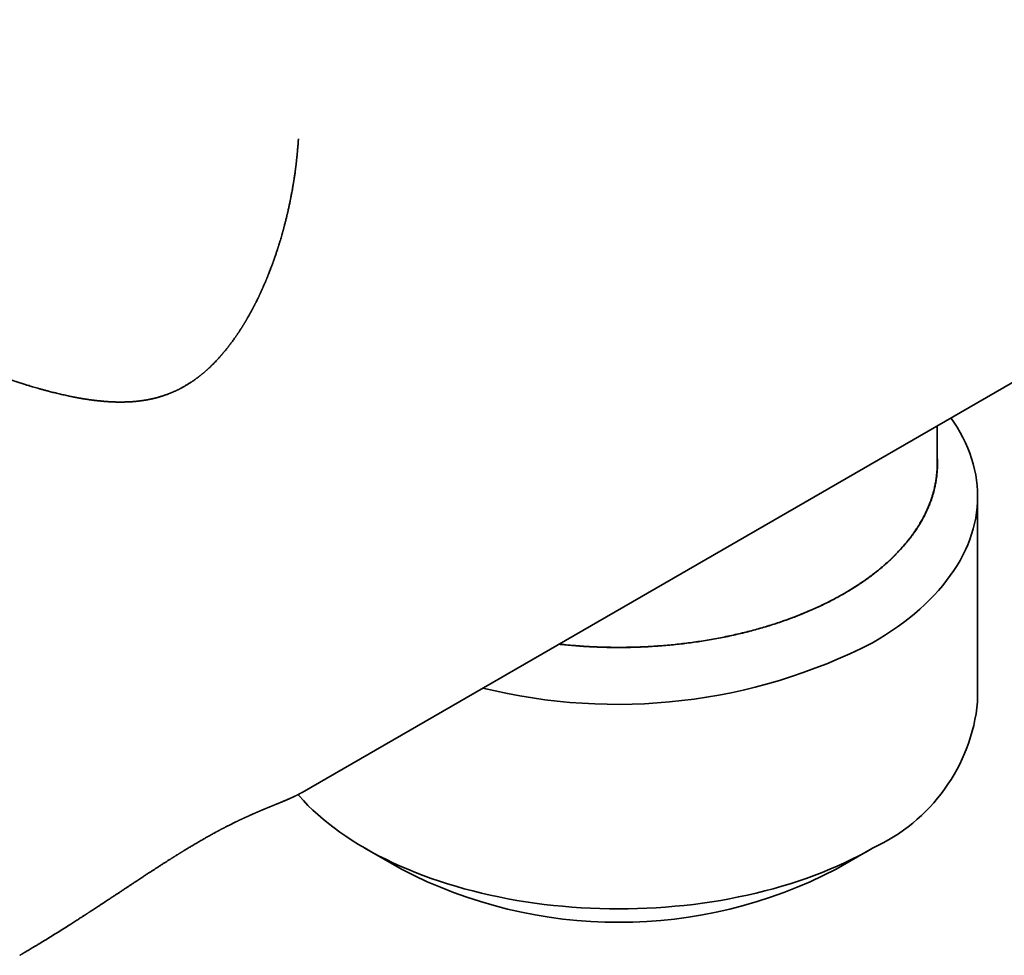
# Model space of a CAD drawing. Header units: millimetres. Extents: x 8 to 430, y 12 to 265.
# Tile 6 of 11: x 358 to 386, y 62 to 89. Entities that reach past the tile are written whole.
import ezdxf

# ---------------------------------------------------------------- set-up
doc = ezdxf.new("R2010")
doc.units = ezdxf.units.MM

msp = doc.modelspace()

# ---------------------------------------------------------------- linework, layer by layer
at = {"color": 7, "linetype": 'Continuous', "lineweight": 35}
for p, q in [((365.978, 66.472), (404.973, 88.983)), ((365.871, 85.509), (365.871, 85.506)), ((384.475, 76.051), (384.475, 77.15)), ((385.65, 69.11), (385.65, 75.095)), ((365.977, 66.472), (365.978, 66.472)), ((367.809, 64.845), (368.87, 64.233)), ((381.53, 64.233), (382.59, 64.845))]:
    msp.add_line(p, q, dxfattribs=at)
at = {"color": 7, "linetype": 'Continuous', "lineweight": 35, "flags": 128}
for points in [[(384.872, 77.379), (384.956, 77.257), (385.05, 77.109), (385.138, 76.96), (385.22, 76.809), (385.294, 76.657), (385.361, 76.504), (385.422, 76.35), (385.475, 76.195), (385.521, 76.039), (385.56, 75.883), (385.593, 75.726), (385.618, 75.569), (385.636, 75.411), (385.646, 75.253), (385.65, 75.095), (385.646, 74.937), (385.636, 74.78), (385.618, 74.622), (385.593, 74.465), (385.56, 74.308), (385.521, 74.152), (385.475, 73.996), (385.422, 73.841), (385.361, 73.687), (385.294, 73.534), (385.22, 73.382), (385.138, 73.231), (385.05, 73.082), (384.956, 72.933), (384.854, 72.787), (384.746, 72.642), (384.632, 72.498), (384.511, 72.357), (384.384, 72.217), (384.25, 72.079), (384.11, 71.943), (383.964, 71.81), (383.812, 71.678), (383.654, 71.549), (383.49, 71.423), (383.321, 71.299), (383.146, 71.177), (382.966, 71.059), (382.78, 70.943), (382.589, 70.83)], [(382.589, 64.844), (382.393, 64.734), (382.192, 64.627), (381.987, 64.523), (381.776, 64.422), (381.561, 64.324), (381.342, 64.23), (381.119, 64.138), (380.891, 64.051), (380.66, 63.966), (380.425, 63.886), (380.186, 63.809), (379.944, 63.735), (379.699, 63.665), (379.45, 63.599), (379.199, 63.537), (378.945, 63.478), (378.688, 63.424), (378.429, 63.373), (378.168, 63.326), (377.905, 63.283), (377.639, 63.244), (377.373, 63.209), (377.104, 63.179), (376.835, 63.152), (376.564, 63.129), (376.292, 63.111), (376.02, 63.096), (375.747, 63.086), (375.473, 63.08), (375.2, 63.077), (374.926, 63.08), (374.653, 63.086), (374.38, 63.096), (374.108, 63.111), (373.836, 63.129), (373.565, 63.152), (373.296, 63.179), (373.027, 63.209), (372.76, 63.244), (372.495, 63.283), (372.232, 63.326), (371.971, 63.373), (371.712, 63.424), (371.455, 63.478), (371.201, 63.537), (370.949, 63.599), (370.701, 63.665), (370.456, 63.735), (370.214, 63.809), (369.975, 63.886), (369.74, 63.966), (369.508, 64.051), (369.281, 64.138), (369.058, 64.23), (368.838, 64.324), (368.623, 64.422), (368.413, 64.523), (368.207, 64.627), (368.007, 64.734), (367.811, 64.844), (367.62, 64.958), (367.434, 65.074), (367.254, 65.192), (367.079, 65.314), (366.909, 65.438), (366.746, 65.564), (366.588, 65.693), (366.436, 65.825), (366.29, 65.958), (366.15, 66.094), (366.016, 66.232), (365.889, 66.371), (365.858, 66.406)]]:
    msp.add_lwpolyline(points, dxfattribs=at)
at = {"color": 7, "linetype": 'Continuous', "lineweight": 35}
for centre, radius, start, end in [((375.156, 85.328), 16.293, 256.1087, 297.1441), ((380.416, 69.635), 5.26, 294.4015, 354.2784), ((375.2, 76.41), 13.724, 242.5352, 297.4648)]:
    msp.add_arc(centre, radius, start, end, dxfattribs=at)
for points, knots in [([(365.871, 85.509), (365.871, 85.504), (365.87, 85.493), (365.869, 85.473), (365.867, 85.449), (365.865, 85.422), (365.863, 85.39), (365.861, 85.355), (365.858, 85.317), (365.854, 85.277), (365.851, 85.237), (365.848, 85.198), (365.845, 85.165), (365.842, 85.136), (365.84, 85.113), (365.838, 85.093), (365.837, 85.076), (365.835, 85.058), (365.833, 85.037), (365.83, 85.012), (365.827, 84.983), (365.824, 84.95), (365.82, 84.915), (365.817, 84.882), (365.813, 84.851), (365.81, 84.822), (365.806, 84.792), (365.803, 84.761), (365.799, 84.732), (365.796, 84.706), (365.793, 84.686), (365.791, 84.671), (365.79, 84.658), (365.788, 84.644), (365.786, 84.627), (365.783, 84.607), (365.776, 84.551), (365.763, 84.462), (365.75, 84.375), (365.742, 84.321), (365.739, 84.302), (365.736, 84.283), (365.733, 84.266), (365.731, 84.251), (365.729, 84.239), (365.728, 84.231), (365.726, 84.221), (365.724, 84.207), (365.72, 84.186), (365.716, 84.158), (365.71, 84.124), (365.703, 84.083), (365.695, 84.035), (365.685, 83.98), (365.675, 83.925), (365.664, 83.868), (365.656, 83.824), (365.649, 83.791), (365.645, 83.771), (365.642, 83.755), (365.639, 83.74), (365.635, 83.721), (365.63, 83.697), (365.624, 83.668), (365.616, 83.629), (365.606, 83.581), (365.594, 83.527), (365.583, 83.477), (365.573, 83.431), (365.564, 83.392), (365.557, 83.359), (365.55, 83.331), (365.544, 83.306), (365.538, 83.28), (365.53, 83.247), (365.521, 83.207), (365.51, 83.165), (365.5, 83.123), (365.489, 83.079), (365.477, 83.031), (365.466, 82.99), (365.457, 82.958), (365.451, 82.935), (365.445, 82.913), (365.44, 82.893), (365.436, 82.877), (365.432, 82.864), (365.43, 82.855), (365.427, 82.845), (365.423, 82.831), (365.418, 82.812), (365.411, 82.787), (365.403, 82.76), (365.395, 82.73), (365.383, 82.687), (365.366, 82.63), (365.348, 82.57), (365.333, 82.52), (365.321, 82.481), (365.31, 82.444), (365.299, 82.409), (365.289, 82.377), (365.28, 82.348), (365.27, 82.318), (365.258, 82.282), (365.244, 82.238), (365.228, 82.19), (365.212, 82.141), (365.196, 82.095), (365.181, 82.053), (365.168, 82.015), (365.156, 81.982), (365.146, 81.954), (365.138, 81.93), (365.13, 81.908), (365.122, 81.885), (365.112, 81.858), (365.1, 81.826), (365.086, 81.789), (365.071, 81.748), (365.053, 81.701), (365.032, 81.648), (365.014, 81.602), (365, 81.566), (364.99, 81.541), (364.981, 81.518), (364.972, 81.497), (364.965, 81.48), (364.96, 81.467), (364.956, 81.456), (364.952, 81.447), (364.946, 81.433), (364.939, 81.416), (364.93, 81.393), (364.917, 81.363), (364.902, 81.327), (364.884, 81.286), (364.866, 81.244), (364.85, 81.208), (364.836, 81.177), (364.825, 81.15), (364.813, 81.124), (364.801, 81.097), (364.789, 81.072), (364.78, 81.051), (364.772, 81.035), (364.766, 81.022), (364.761, 81.011), (364.757, 81.003), (364.754, 80.996), (364.75, 80.987), (364.744, 80.975), (364.737, 80.959), (364.728, 80.941), (364.719, 80.922), (364.71, 80.903), (364.701, 80.883), (364.686, 80.853), (364.666, 80.811), (364.644, 80.768), (364.627, 80.735), (364.615, 80.711), (364.603, 80.687), (364.591, 80.663), (364.58, 80.642), (364.572, 80.626), (364.565, 80.613), (364.56, 80.604), (364.556, 80.596), (364.552, 80.589), (364.547, 80.578), (364.538, 80.562), (364.527, 80.541), (364.513, 80.515), (364.497, 80.486), (364.481, 80.457), (364.464, 80.426), (364.446, 80.393), (364.427, 80.36), (364.41, 80.328), (364.395, 80.302), (364.383, 80.281), (364.373, 80.264), (364.362, 80.246), (364.352, 80.228), (364.342, 80.211), (364.332, 80.195), (364.324, 80.181), (364.318, 80.172), (364.314, 80.165), (364.31, 80.157), (364.304, 80.149), (364.298, 80.138), (364.289, 80.123), (364.278, 80.104), (364.264, 80.082), (364.249, 80.058), (364.234, 80.033), (364.219, 80.009), (364.203, 79.984), (364.186, 79.959), (364.169, 79.932), (364.152, 79.906), (364.137, 79.883), (364.124, 79.863), (364.112, 79.846), (364.101, 79.83), (364.089, 79.812), (364.076, 79.792), (364.061, 79.77), (364.04, 79.741), (364.014, 79.703), (363.982, 79.657), (363.948, 79.611), (363.92, 79.573), (363.897, 79.542), (363.879, 79.519), (363.863, 79.497), (363.849, 79.479), (363.835, 79.461), (363.822, 79.444), (363.806, 79.423), (363.787, 79.4), (363.767, 79.375), (363.748, 79.352), (363.731, 79.33), (363.715, 79.312), (363.699, 79.292), (363.683, 79.273), (363.667, 79.254), (363.651, 79.236), (363.638, 79.221), (363.627, 79.208), (363.619, 79.199), (363.612, 79.191), (363.604, 79.182), (363.593, 79.169), (363.576, 79.15), (363.557, 79.128), (363.535, 79.105), (363.516, 79.084), (363.489, 79.055), (363.453, 79.018), (363.408, 78.971), (363.365, 78.928), (363.325, 78.889), (363.288, 78.854), (363.257, 78.825), (363.234, 78.803), (363.217, 78.789), (363.202, 78.775), (363.186, 78.76), (363.17, 78.746), (363.152, 78.731), (363.134, 78.715), (363.115, 78.699), (363.097, 78.683), (363.079, 78.669), (363.061, 78.654), (363.041, 78.638), (363.021, 78.621), (363.002, 78.607), (362.986, 78.594), (362.972, 78.583), (362.958, 78.573), (362.944, 78.562), (362.927, 78.549), (362.907, 78.534), (362.884, 78.517), (362.86, 78.5), (362.836, 78.482), (362.811, 78.465), (362.786, 78.448), (362.765, 78.434), (362.742, 78.418), (362.715, 78.401), (362.684, 78.381), (362.653, 78.362), (362.621, 78.342), (362.586, 78.321), (362.547, 78.299), (362.51, 78.277), (362.474, 78.258), (362.444, 78.242), (362.418, 78.229), (362.395, 78.217), (362.375, 78.207), (362.354, 78.197), (362.331, 78.186), (362.309, 78.175), (362.287, 78.165), (362.267, 78.156), (362.247, 78.147), (362.228, 78.139), (362.212, 78.132), (362.196, 78.125), (362.179, 78.118), (362.16, 78.11), (362.14, 78.102), (362.12, 78.094), (362.095, 78.084), (362.066, 78.073), (362.033, 78.061), (362.002, 78.05), (361.971, 78.039), (361.941, 78.029), (361.912, 78.019), (361.882, 78.01), (361.852, 78.001), (361.822, 77.992), (361.794, 77.984), (361.768, 77.977), (361.744, 77.971), (361.717, 77.964), (361.684, 77.955), (361.643, 77.945), (361.596, 77.935), (361.553, 77.926), (361.514, 77.918), (361.484, 77.912), (361.458, 77.907), (361.434, 77.903), (361.412, 77.9), (361.39, 77.896), (361.367, 77.892), (361.341, 77.888), (361.313, 77.884), (361.284, 77.881), (361.245, 77.875), (361.197, 77.87), (361.139, 77.864), (361.083, 77.859), (361.025, 77.854), (360.975, 77.851), (360.932, 77.849), (360.897, 77.847), (360.862, 77.846), (360.834, 77.845), (360.812, 77.845), (360.797, 77.844), (360.784, 77.844), (360.77, 77.844), (360.755, 77.843), (360.737, 77.843), (360.714, 77.843), (360.688, 77.843), (360.661, 77.843), (360.636, 77.843), (360.612, 77.844), (360.59, 77.844), (360.564, 77.844), (360.535, 77.845), (360.505, 77.846), (360.482, 77.847), (360.465, 77.848), (360.454, 77.848), (360.444, 77.849), (360.432, 77.849), (360.418, 77.85), (360.401, 77.851), (360.38, 77.852), (360.357, 77.853), (360.333, 77.855), (360.309, 77.856), (360.277, 77.858), (360.239, 77.861), (360.195, 77.865), (360.153, 77.868), (360.114, 77.872), (360.077, 77.876), (360.043, 77.879), (360.015, 77.882), (359.991, 77.885), (359.973, 77.887), (359.956, 77.889), (359.942, 77.891), (359.931, 77.892), (359.92, 77.894), (359.908, 77.895), (359.893, 77.897), (359.874, 77.899), (359.853, 77.902), (359.831, 77.905), (359.808, 77.908), (359.786, 77.911), (359.753, 77.916), (359.709, 77.923), (359.662, 77.93), (359.625, 77.936), (359.594, 77.941), (359.561, 77.947), (359.524, 77.953), (359.482, 77.96), (359.437, 77.969), (359.386, 77.978), (359.329, 77.989), (359.265, 78.002), (359.197, 78.016), (359.123, 78.032), (359.049, 78.048), (358.976, 78.065), (358.904, 78.081), (358.83, 78.099), (358.758, 78.117), (358.688, 78.135), (358.607, 78.156), (358.518, 78.179), (358.422, 78.206), (358.331, 78.231), (358.247, 78.255), (358.169, 78.278), (358.097, 78.3), (358.03, 78.32), (357.969, 78.339), (357.913, 78.356), (357.834, 78.381), (357.733, 78.414), (357.639, 78.444), (357.578, 78.465), (357.55, 78.474), (357.523, 78.483), (357.496, 78.492), (357.471, 78.5), (357.45, 78.508), (357.434, 78.513), (357.42, 78.518), (357.406, 78.523), (357.387, 78.529), (357.364, 78.537), (357.337, 78.547), (357.308, 78.557), (357.277, 78.567), (357.227, 78.585), (357.155, 78.61), (357.061, 78.644), (356.963, 78.679), (356.864, 78.716), (356.739, 78.762), (356.635, 78.802), (356.555, 78.832), (356.526, 78.844), (356.501, 78.853), (356.481, 78.861), (356.467, 78.866), (356.457, 78.87), (356.449, 78.873), (356.44, 78.877), (356.43, 78.881), (356.417, 78.886), (356.402, 78.891), (356.382, 78.899), (356.357, 78.909), (356.326, 78.921), (356.29, 78.935), (356.249, 78.951), (356.203, 78.97), (356.153, 78.99), (356.097, 79.012), (356.036, 79.037), (355.97, 79.063), (355.899, 79.092), (355.824, 79.123), (355.743, 79.157), (355.656, 79.192), (355.565, 79.23), (355.469, 79.271), (355.403, 79.299), (355.369, 79.313)], [0, 0, 0, 0, 0.001055, 0.002316, 0.003786, 0.005469, 0.007364, 0.009474, 0.011791, 0.01405, 0.016621, 0.018894, 0.02087, 0.022547, 0.023926, 0.025061, 0.025985, 0.026975, 0.028232, 0.029756, 0.031514, 0.033497, 0.035599, 0.037812, 0.039492, 0.04123, 0.043028, 0.044884, 0.046722, 0.04827, 0.049501, 0.050352, 0.051031, 0.051863, 0.052874, 0.054064, 0.055426, 0.062842, 0.070086, 0.071244, 0.072403, 0.073563, 0.074643, 0.075504, 0.076295, 0.076716, 0.077086, 0.078011, 0.079273, 0.080874, 0.082963, 0.085441, 0.088314, 0.091586, 0.095256, 0.098412, 0.101812, 0.103209, 0.104428, 0.105362, 0.106021, 0.107224, 0.108701, 0.110454, 0.112431, 0.11587, 0.119112, 0.122158, 0.125005, 0.127348, 0.129348, 0.131005, 0.132381, 0.133805, 0.135897, 0.138336, 0.141121, 0.143464, 0.146096, 0.149021, 0.152238, 0.153582, 0.154971, 0.156383, 0.157615, 0.158621, 0.1594, 0.159953, 0.160339, 0.161207, 0.162402, 0.163924, 0.165703, 0.167507, 0.169318, 0.173617, 0.177955, 0.180466, 0.182868, 0.185162, 0.187347, 0.189368, 0.1911, 0.192731, 0.194889, 0.197782, 0.200928, 0.203934, 0.2068, 0.209526, 0.211877, 0.213953, 0.215733, 0.217218, 0.218473, 0.219779, 0.221522, 0.223554, 0.225877, 0.22849, 0.231367, 0.23482, 0.238577, 0.240135, 0.24174, 0.243319, 0.24465, 0.245765, 0.24659, 0.247143, 0.247732, 0.248472, 0.249671, 0.25113, 0.252849, 0.255489, 0.258166, 0.260825, 0.263465, 0.265216, 0.266958, 0.268693, 0.27042, 0.272101, 0.273567, 0.274554, 0.275394, 0.276089, 0.276638, 0.277048, 0.277555, 0.278354, 0.279408, 0.280672, 0.281952, 0.283227, 0.284497, 0.285763, 0.289229, 0.29288, 0.294413, 0.295989, 0.297606, 0.299266, 0.300818, 0.301834, 0.30267, 0.303326, 0.303802, 0.304146, 0.30489, 0.305989, 0.307442, 0.309249, 0.311319, 0.313328, 0.315249, 0.317745, 0.320073, 0.322234, 0.32429, 0.325486, 0.3267, 0.327933, 0.329184, 0.330454, 0.33166, 0.332614, 0.333263, 0.333701, 0.334166, 0.334787, 0.335565, 0.336499, 0.337914, 0.339582, 0.341357, 0.343111, 0.344843, 0.346553, 0.34854, 0.350497, 0.352416, 0.354133, 0.355612, 0.356813, 0.357961, 0.359288, 0.360792, 0.362439, 0.364171, 0.367461, 0.37102, 0.374644, 0.378002, 0.379973, 0.381836, 0.383548, 0.385037, 0.386309, 0.387666, 0.389295, 0.391191, 0.39325, 0.39543, 0.396924, 0.39847, 0.400067, 0.401717, 0.403383, 0.404855, 0.4062, 0.407274, 0.408076, 0.408616, 0.409317, 0.410411, 0.411897, 0.414103, 0.416134, 0.41799, 0.419703, 0.423834, 0.428109, 0.432533, 0.435811, 0.439215, 0.44269, 0.444241, 0.445717, 0.447119, 0.448464, 0.450008, 0.451515, 0.453222, 0.454978, 0.456625, 0.458162, 0.45959, 0.461613, 0.463371, 0.464944, 0.466334, 0.467582, 0.468691, 0.46984, 0.471321, 0.473134, 0.475163, 0.477167, 0.4793, 0.481508, 0.483675, 0.485528, 0.487062, 0.489635, 0.492257, 0.49489, 0.49754, 0.500462, 0.50372, 0.507264, 0.509904, 0.512567, 0.514724, 0.516451, 0.518135, 0.519817, 0.521652, 0.52369, 0.525304, 0.526983, 0.528691, 0.530209, 0.531501, 0.532711, 0.534072, 0.535643, 0.537266, 0.538899, 0.540535, 0.543328, 0.545945, 0.548458, 0.550884, 0.553311, 0.555506, 0.557916, 0.560353, 0.562762, 0.564973, 0.566968, 0.56882, 0.570565, 0.573376, 0.576643, 0.580216, 0.584124, 0.58677, 0.589085, 0.591067, 0.592847, 0.59447, 0.596088, 0.597865, 0.599877, 0.601996, 0.604195, 0.606415, 0.610837, 0.615116, 0.61931, 0.623512, 0.627944, 0.630469, 0.633019, 0.635592, 0.638126, 0.639314, 0.64039, 0.641352, 0.642238, 0.643312, 0.644627, 0.646336, 0.648305, 0.650247, 0.652082, 0.653811, 0.655432, 0.656946, 0.659443, 0.661611, 0.663515, 0.664369, 0.665156, 0.665878, 0.666606, 0.667595, 0.668868, 0.670327, 0.67203, 0.673774, 0.675477, 0.67714, 0.680445, 0.683574, 0.686528, 0.689304, 0.691902, 0.694294, 0.696416, 0.697893, 0.699201, 0.700341, 0.701311, 0.702113, 0.70278, 0.703605, 0.704652, 0.705923, 0.707418, 0.709016, 0.71058, 0.712109, 0.713604, 0.717536, 0.721205, 0.723243, 0.725271, 0.727545, 0.730085, 0.732891, 0.735964, 0.739304, 0.743288, 0.747598, 0.752234, 0.757198, 0.762491, 0.767153, 0.772045, 0.777044, 0.781897, 0.786596, 0.79114, 0.797965, 0.804405, 0.810457, 0.815977, 0.821126, 0.825903, 0.830307, 0.834337, 0.837992, 0.841275, 0.849746, 0.857874, 0.859706, 0.861519, 0.863315, 0.865091, 0.866741, 0.868107, 0.869187, 0.869861, 0.870796, 0.87201, 0.873505, 0.87528, 0.877203, 0.879156, 0.881139, 0.886969, 0.893045, 0.899354, 0.905715, 0.912069, 0.923373, 0.925529, 0.927399, 0.928965, 0.930226, 0.931094, 0.93172, 0.932157, 0.93268, 0.933328, 0.9341, 0.935051, 0.936243, 0.937889, 0.939847, 0.942115, 0.944694, 0.947585, 0.950787, 0.954302, 0.958128, 0.962266, 0.966717, 0.971481, 0.976558, 0.981948, 0.987651, 0.993669, 1, 1, 1, 1]), ([(384.475, 76.217), (384.476, 76.206), (384.479, 76.15), (384.481, 76.051), (384.478, 75.919), (384.47, 75.787), (384.456, 75.655), (384.436, 75.524), (384.411, 75.393), (384.38, 75.264), (384.345, 75.136), (384.304, 75.009), (384.257, 74.881), (384.205, 74.753), (384.146, 74.625), (384.083, 74.498), (384.014, 74.372), (383.939, 74.247), (383.859, 74.123), (383.774, 74), (383.684, 73.879), (383.589, 73.759), (383.489, 73.641), (383.383, 73.523), (383.274, 73.409), (383.16, 73.296), (383.042, 73.186), (382.92, 73.077), (382.792, 72.969), (382.659, 72.863), (382.52, 72.757), (382.377, 72.654), (382.23, 72.553), (382.078, 72.454), (381.922, 72.357), (381.763, 72.262), (381.599, 72.17), (381.431, 72.08), (381.26, 71.993), (381.085, 71.908), (380.908, 71.826), (380.728, 71.747), (380.546, 71.671), (380.361, 71.598), (380.172, 71.527), (379.978, 71.458), (379.78, 71.391), (379.579, 71.327), (379.376, 71.266), (379.17, 71.208), (378.962, 71.153), (378.752, 71.101), (378.539, 71.052), (378.325, 71.006), (378.109, 70.963), (377.891, 70.923), (377.673, 70.887), (377.454, 70.853), (377.236, 70.823), (377.016, 70.797), (376.794, 70.773), (376.569, 70.752), (376.342, 70.734), (376.115, 70.719), (375.887, 70.708), (375.658, 70.699), (375.429, 70.695), (375.2, 70.693), (374.971, 70.695), (374.743, 70.699), (374.515, 70.708), (374.287, 70.719), (374.061, 70.733), (373.837, 70.751), (373.636, 70.769), (373.51, 70.783), (373.457, 70.789)], [0, 0, 0, 0, 0.003532, 0.017317, 0.031071, 0.044825, 0.058579, 0.072333, 0.086087, 0.099595, 0.113103, 0.126612, 0.14012, 0.153904, 0.167688, 0.181472, 0.195257, 0.209041, 0.222825, 0.236609, 0.250363, 0.264117, 0.277871, 0.291625, 0.305379, 0.318887, 0.332396, 0.345904, 0.359412, 0.373196, 0.386981, 0.400765, 0.414549, 0.428333, 0.442117, 0.455901, 0.469655, 0.483409, 0.497163, 0.510917, 0.524671, 0.538179, 0.551688, 0.565196, 0.578705, 0.592489, 0.606273, 0.620057, 0.633841, 0.647625, 0.661409, 0.675193, 0.688947, 0.702701, 0.716455, 0.730209, 0.743963, 0.757472, 0.77098, 0.784488, 0.797997, 0.811781, 0.825565, 0.839349, 0.853133, 0.866917, 0.880701, 0.894485, 0.908239, 0.921993, 0.935747, 0.949501, 0.963255, 0.976764, 0.990272, 1, 1, 1, 1]), ([(373.461, 70.792), (373.509, 70.786), (373.632, 70.773), (373.831, 70.755), (374.058, 70.737), (374.286, 70.722), (374.514, 70.711), (374.742, 70.702), (374.971, 70.697), (375.2, 70.696), (375.428, 70.697), (375.657, 70.702), (375.885, 70.71), (376.112, 70.722), (376.338, 70.736), (376.562, 70.754), (376.783, 70.774), (377.004, 70.798), (377.225, 70.825), (377.446, 70.855), (377.668, 70.889), (377.888, 70.926), (378.106, 70.965), (378.322, 71.008), (378.537, 71.054), (378.749, 71.103), (378.96, 71.155), (379.167, 71.21), (379.373, 71.268), (379.575, 71.329), (379.774, 71.392), (379.969, 71.458), (380.16, 71.526), (380.348, 71.596), (380.535, 71.67), (380.719, 71.747), (380.902, 71.827), (381.08, 71.909), (381.256, 71.995), (381.427, 72.082), (381.595, 72.172), (381.759, 72.264), (381.919, 72.359), (382.074, 72.455), (382.225, 72.554), (382.372, 72.655), (382.514, 72.757), (382.651, 72.861), (382.782, 72.966), (382.909, 73.073), (383.033, 73.182), (383.152, 73.294), (383.268, 73.408), (383.378, 73.524), (383.484, 73.641), (383.584, 73.76), (383.68, 73.88), (383.77, 74.001), (383.855, 74.124), (383.934, 74.248), (384.008, 74.372), (384.077, 74.498), (384.141, 74.624), (384.198, 74.75), (384.25, 74.876), (384.296, 75.003), (384.338, 75.131), (384.374, 75.261), (384.405, 75.392), (384.431, 75.523), (384.45, 75.655), (384.464, 75.786), (384.473, 75.919), (384.474, 76.007), (384.475, 76.051)], [0, 0, 0, 0, 0.008976, 0.023006, 0.037036, 0.051066, 0.065096, 0.079126, 0.093156, 0.107186, 0.121185, 0.135184, 0.149184, 0.163183, 0.177182, 0.190932, 0.204681, 0.21843, 0.23218, 0.24621, 0.26024, 0.27427, 0.2883, 0.302329, 0.316359, 0.330389, 0.344389, 0.358388, 0.372387, 0.386387, 0.400386, 0.414135, 0.427885, 0.441634, 0.455383, 0.469413, 0.483443, 0.497473, 0.511503, 0.525533, 0.539563, 0.553593, 0.567592, 0.581592, 0.595591, 0.60959, 0.62359, 0.637339, 0.651088, 0.664838, 0.678587, 0.692617, 0.706647, 0.720677, 0.734707, 0.748737, 0.762767, 0.776796, 0.790796, 0.804795, 0.818794, 0.832794, 0.846793, 0.860542, 0.874292, 0.888041, 0.90179, 0.91582, 0.92985, 0.94388, 0.95791, 0.97194, 0.98597, 1, 1, 1, 1]), ([(357.755, 61.725), (357.762, 61.729), (357.776, 61.737), (357.796, 61.748), (357.812, 61.758), (357.825, 61.765), (357.836, 61.772), (357.847, 61.778), (357.862, 61.787), (357.88, 61.797), (357.9, 61.809), (357.922, 61.822), (357.955, 61.842), (358, 61.868), (358.057, 61.902), (358.12, 61.94), (358.189, 61.981), (358.262, 62.025), (358.372, 62.091), (358.518, 62.18), (358.697, 62.29), (358.877, 62.403), (359.059, 62.517), (359.2, 62.607), (359.3, 62.67), (359.358, 62.708), (359.415, 62.744), (359.469, 62.779), (359.518, 62.811), (359.562, 62.839), (359.6, 62.863), (359.632, 62.884), (359.658, 62.901), (359.677, 62.914), (359.692, 62.923), (359.703, 62.93), (359.711, 62.935), (359.717, 62.94), (359.725, 62.945), (359.737, 62.952), (359.752, 62.962), (359.769, 62.974), (359.796, 62.991), (359.832, 63.014), (359.878, 63.045), (359.931, 63.079), (359.989, 63.117), (360.052, 63.158), (360.118, 63.202), (360.185, 63.246), (360.249, 63.288), (360.308, 63.327), (360.364, 63.364), (360.416, 63.398), (360.463, 63.429), (360.506, 63.458), (360.545, 63.483), (360.581, 63.507), (360.612, 63.528), (360.645, 63.549), (360.679, 63.572), (360.72, 63.599), (360.764, 63.628), (360.815, 63.662), (360.874, 63.701), (360.941, 63.746), (361.014, 63.794), (361.092, 63.845), (361.176, 63.9), (361.259, 63.955), (361.342, 64.01), (361.422, 64.062), (361.499, 64.113), (361.573, 64.161), (361.644, 64.207), (361.711, 64.251), (361.783, 64.297), (361.858, 64.345), (361.935, 64.395), (362.006, 64.44), (362.061, 64.475), (362.103, 64.502), (362.131, 64.52), (362.155, 64.535), (362.173, 64.546), (362.184, 64.553), (362.191, 64.558), (362.197, 64.561), (362.202, 64.564), (362.207, 64.567), (362.213, 64.571), (362.222, 64.577), (362.235, 64.585), (362.251, 64.595), (362.269, 64.606), (362.287, 64.618), (362.307, 64.63), (362.326, 64.642), (362.347, 64.655), (362.369, 64.669), (362.39, 64.682), (362.408, 64.693), (362.422, 64.702), (362.434, 64.709), (362.445, 64.716), (362.457, 64.723), (362.47, 64.732), (362.486, 64.741), (362.505, 64.753), (362.526, 64.766), (362.55, 64.781), (362.596, 64.808), (362.663, 64.849), (362.759, 64.907), (362.863, 64.969), (362.976, 65.035), (363.088, 65.1), (363.199, 65.163), (363.31, 65.226), (363.394, 65.272), (363.449, 65.301), (363.474, 65.315), (363.496, 65.327), (363.514, 65.337), (363.529, 65.345), (363.54, 65.351), (363.549, 65.355), (363.559, 65.361), (363.572, 65.368), (363.588, 65.376), (363.607, 65.386), (363.626, 65.396), (363.645, 65.406), (363.663, 65.416), (363.679, 65.424), (363.697, 65.433), (363.716, 65.443), (363.737, 65.455), (363.765, 65.469), (363.799, 65.487), (363.84, 65.507), (363.88, 65.527), (363.919, 65.547), (363.957, 65.566), (363.995, 65.585), (364.028, 65.601), (364.057, 65.615), (364.08, 65.626), (364.103, 65.637), (364.126, 65.648), (364.147, 65.658), (364.168, 65.668), (364.186, 65.677), (364.204, 65.685), (364.222, 65.694), (364.24, 65.702), (364.258, 65.711), (364.275, 65.718), (364.29, 65.725), (364.303, 65.732), (364.315, 65.737), (364.327, 65.742), (364.337, 65.747), (364.346, 65.751), (364.355, 65.755), (364.363, 65.759), (364.372, 65.763), (364.382, 65.768), (364.397, 65.775), (364.414, 65.782), (364.434, 65.791), (364.452, 65.799), (364.47, 65.807), (364.485, 65.814), (364.498, 65.82), (364.508, 65.824), (364.516, 65.828), (364.524, 65.831), (364.533, 65.835), (364.543, 65.84), (364.555, 65.845), (364.571, 65.852), (364.589, 65.86), (364.609, 65.869), (364.628, 65.877), (364.645, 65.884), (364.66, 65.891), (364.674, 65.897), (364.687, 65.902), (364.697, 65.907), (364.708, 65.911), (364.721, 65.917), (364.736, 65.924), (364.754, 65.931), (364.772, 65.939), (364.791, 65.947), (364.81, 65.955), (364.828, 65.963), (364.845, 65.97), (364.86, 65.976), (364.874, 65.981), (364.888, 65.987), (364.904, 65.994), (364.922, 66.001), (364.941, 66.009), (364.958, 66.017), (364.975, 66.023), (364.99, 66.03), (365.004, 66.035), (365.017, 66.041), (365.028, 66.045), (365.037, 66.049), (365.045, 66.052), (365.056, 66.057), (365.07, 66.062), (365.087, 66.069), (365.105, 66.077), (365.123, 66.084), (365.138, 66.09), (365.152, 66.096), (365.166, 66.102), (365.181, 66.108), (365.196, 66.114), (365.211, 66.12), (365.224, 66.125), (365.235, 66.13), (365.244, 66.134), (365.251, 66.137), (365.257, 66.139), (365.263, 66.141), (365.27, 66.144), (365.281, 66.149), (365.295, 66.155), (365.313, 66.162), (365.333, 66.17), (365.355, 66.179), (365.381, 66.19), (365.41, 66.202), (365.441, 66.215), (365.47, 66.228), (365.502, 66.241), (365.535, 66.255), (365.569, 66.27), (365.598, 66.283), (365.62, 66.293), (365.638, 66.301), (365.654, 66.308), (365.668, 66.314), (365.679, 66.319), (365.688, 66.323), (365.696, 66.327), (365.704, 66.331), (365.711, 66.334), (365.719, 66.338), (365.728, 66.342), (365.74, 66.348), (365.753, 66.354), (365.768, 66.361), (365.782, 66.368), (365.797, 66.375), (365.813, 66.383), (365.829, 66.391), (365.845, 66.4), (365.859, 66.407), (365.871, 66.413), (365.879, 66.417), (365.887, 66.421), (365.894, 66.425), (365.901, 66.429), (365.909, 66.433), (365.919, 66.438), (365.929, 66.444), (365.94, 66.45), (365.95, 66.456), (365.959, 66.461), (365.968, 66.466), (365.974, 66.469), (365.977, 66.471), (365.978, 66.471)], [0, 0, 0, 0, 0.001922, 0.003757, 0.005227, 0.00633, 0.007083, 0.008077, 0.009394, 0.011033, 0.012895, 0.014866, 0.016947, 0.021635, 0.026798, 0.032436, 0.038549, 0.045136, 0.052197, 0.068132, 0.084256, 0.100556, 0.117029, 0.133675, 0.138931, 0.144203, 0.149491, 0.154499, 0.159001, 0.162931, 0.166373, 0.169329, 0.171799, 0.173424, 0.174739, 0.175742, 0.176435, 0.176889, 0.177554, 0.178614, 0.180057, 0.181705, 0.183495, 0.187276, 0.191567, 0.196368, 0.201678, 0.207496, 0.213821, 0.220041, 0.225928, 0.231448, 0.236601, 0.241389, 0.245734, 0.249727, 0.253368, 0.256659, 0.259599, 0.262258, 0.265631, 0.269373, 0.273481, 0.277957, 0.283763, 0.290087, 0.296928, 0.304284, 0.312154, 0.320537, 0.328129, 0.335812, 0.343201, 0.350295, 0.357094, 0.363599, 0.369811, 0.377874, 0.385386, 0.392348, 0.398762, 0.40181, 0.404669, 0.407117, 0.409126, 0.409885, 0.410557, 0.411139, 0.411634, 0.41204, 0.412556, 0.413476, 0.414806, 0.416492, 0.418283, 0.42014, 0.422066, 0.424059, 0.42612, 0.428463, 0.430631, 0.432447, 0.433913, 0.435028, 0.436082, 0.437217, 0.438616, 0.440277, 0.442201, 0.444388, 0.446838, 0.44955, 0.458614, 0.467655, 0.479842, 0.491981, 0.504156, 0.516597, 0.529321, 0.542329, 0.545701, 0.548695, 0.551311, 0.553547, 0.555405, 0.556599, 0.557559, 0.558576, 0.560162, 0.562329, 0.564577, 0.567068, 0.56942, 0.571615, 0.573654, 0.575536, 0.57824, 0.580924, 0.583628, 0.588694, 0.594251, 0.599448, 0.6044, 0.609463, 0.614659, 0.620008, 0.623112, 0.626306, 0.629588, 0.632865, 0.635931, 0.63878, 0.641567, 0.643865, 0.646528, 0.649355, 0.651983, 0.654405, 0.656622, 0.658634, 0.660446, 0.662117, 0.66366, 0.665075, 0.666361, 0.66752, 0.668789, 0.670439, 0.672469, 0.675502, 0.678536, 0.68144, 0.684215, 0.686829, 0.688697, 0.690272, 0.691555, 0.692774, 0.694183, 0.69578, 0.697567, 0.700332, 0.703383, 0.706664, 0.710173, 0.712641, 0.71521, 0.717736, 0.719912, 0.721726, 0.723182, 0.725503, 0.728257, 0.731393, 0.734596, 0.737918, 0.741357, 0.744808, 0.747875, 0.750523, 0.752765, 0.755354, 0.758346, 0.761732, 0.765281, 0.768885, 0.771791, 0.774733, 0.77756, 0.780027, 0.782129, 0.783866, 0.785453, 0.787175, 0.790156, 0.793472, 0.797172, 0.801344, 0.803941, 0.806692, 0.809598, 0.81266, 0.815876, 0.819048, 0.821853, 0.824097, 0.826029, 0.827648, 0.828955, 0.82997, 0.831014, 0.833584, 0.836715, 0.84041, 0.844668, 0.849491, 0.85488, 0.861851, 0.868779, 0.87553, 0.882102, 0.890587, 0.898753, 0.9066, 0.911075, 0.915422, 0.919455, 0.923119, 0.925553, 0.92779, 0.929833, 0.931679, 0.933339, 0.935186, 0.937409, 0.940291, 0.943629, 0.947347, 0.950986, 0.954472, 0.958613, 0.962555, 0.966646, 0.970965, 0.973255, 0.975364, 0.977279, 0.979, 0.980649, 0.982546, 0.985064, 0.987933, 0.990766, 0.99325, 0.995383, 0.997295, 0.999935, 1, 1, 1, 1])]:
    msp.add_open_spline(points, degree=3, knots=knots, dxfattribs=at)

doc.saveas('drawing.dxf')
